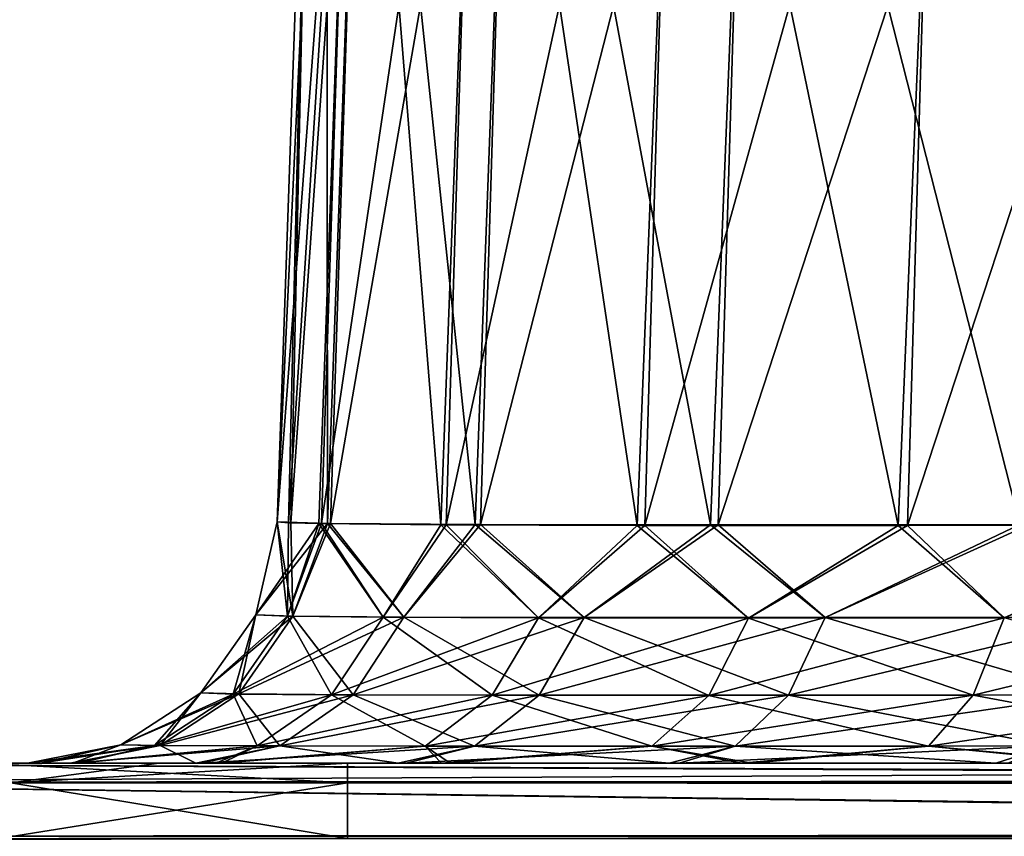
# Model space of a CAD drawing. Header units: millimetres. Extents: x -55 to 55, y -4 to 85.
# Tile 142 of 256: x -51.117 to -50.526, y 18.956 to 19.446. Entities that reach past the tile are written whole.
import ezdxf

# ---------------------------------------------------------------- set-up
doc = ezdxf.new("R2010")
doc.units = ezdxf.units.MM
doc.header["$LTSCALE"] = 116.785152
for name, color, linetype in [('1010', 7, 'CONTINUOUS'), ('1011', 7, 'CONTINUOUS'), ('1014', 7, 'CONTINUOUS'), ('1018', 7, 'CONTINUOUS'), ('1021', 7, 'CONTINUOUS'), ('1022', 7, 'CONTINUOUS'), ('1038', 7, 'CONTINUOUS'), ('1039', 7, 'CONTINUOUS'), ('1040', 7, 'CONTINUOUS'), ('1046', 7, 'CONTINUOUS'), ('1047', 7, 'CONTINUOUS'), ('1048', 7, 'CONTINUOUS'), ('520', 7, 'CONTINUOUS'), ('523', 7, 'CONTINUOUS'), ('527', 7, 'CONTINUOUS'), ('8028', 7, 'CONTINUOUS'), ('8030', 7, 'CONTINUOUS'), ('8079', 7, 'CONTINUOUS'), ('8080', 7, 'CONTINUOUS'), ('8091', 7, 'CONTINUOUS'), ('8093', 7, 'CONTINUOUS'), ('845', 7, 'CONTINUOUS'), ('858', 7, 'CONTINUOUS'), ('863', 7, 'CONTINUOUS'), ('866', 7, 'CONTINUOUS')]:
    doc.layers.add(name, color=color, linetype=linetype)

msp = doc.modelspace()

# ---------------------------------------------------------------- linework, layer by layer
at = {"layer": '1010', "color": 7, "linetype": 'CONTINUOUS'}
for points in [[(-50.92013, 19, -51.76983), (-6.30656, 19, -51.76983), (-6.30656, 18.98825, -51.82803), (-50.92013, 19, -51.76983)], [(-50.92013, 18.98809, -51.82841), (-50.92013, 19, -51.76983), (-6.30656, 18.98825, -51.82803), (-50.92013, 18.98809, -51.82841)], [(-6.30656, 18.95471, -51.87724), (-50.92013, 18.98809, -51.82841), (-6.30656, 18.98825, -51.82803), (-6.30656, 18.95471, -51.87724)], [(-50.92013, 18.95467, -51.87728), (-50.92013, 18.98809, -51.82841), (-6.30656, 18.95471, -51.87724), (-50.92013, 18.95467, -51.87728)]]:
    msp.add_3dface(points, dxfattribs=at)
at = {"layer": '1011', "color": 7, "linetype": 'CONTINUOUS'}
for points in [[(-51.14322, 19, -51.74004), (-51.03322, 19, -51.76228), (-51.12224, 18.98809, -51.80564), (-51.14322, 19, -51.74004)], [(-51.03322, 19, -51.76228), (-50.92013, 19, -51.76983), (-51.12224, 18.98809, -51.80564), (-51.03322, 19, -51.76228)], [(-50.92013, 19, -51.76983), (-50.92013, 18.98809, -51.82841), (-51.12224, 18.98809, -51.80564), (-50.92013, 19, -51.76983)], [(-50.92013, 18.95467, -51.87728), (-51.13323, 18.95413, -51.8538), (-50.92013, 18.98809, -51.82841), (-50.92013, 18.95467, -51.87728)], [(-50.92013, 18.98809, -51.82841), (-51.13323, 18.95413, -51.8538), (-51.12224, 18.98809, -51.80564), (-50.92013, 18.98809, -51.82841)]]:
    msp.add_3dface(points, dxfattribs=at)
at = {"layer": '1014', "color": 7, "linetype": 'CONTINUOUS'}
for points in [[(-49.03872, 19, -5.87417), (-51.43193, 19, -5.95771), (-51.43394, 18.98857, -5.90031), (-49.03872, 19, -5.87417)], [(-49.04063, 18.98968, -5.81951), (-49.03872, 19, -5.87417), (-51.43394, 18.98857, -5.90031), (-49.04063, 18.98968, -5.81951)], [(-49.04073, 18.98857, -5.81677), (-49.04063, 18.98968, -5.81951), (-51.43394, 18.98857, -5.90031), (-49.04073, 18.98857, -5.81677)], [(-51.43564, 18.95602, -5.85166), (-49.04238, 18.95739, -5.76951), (-51.43394, 18.98857, -5.90031), (-51.43564, 18.95602, -5.85166)], [(-49.04238, 18.95739, -5.76951), (-49.04073, 18.98857, -5.81677), (-51.43394, 18.98857, -5.90031), (-49.04238, 18.95739, -5.76951)], [(-51.43568, 18.95471, -5.85037), (-49.04243, 18.95602, -5.76812), (-51.43564, 18.95602, -5.85166), (-51.43568, 18.95471, -5.85037)], [(-49.04243, 18.95602, -5.76812), (-49.04238, 18.95739, -5.76951), (-51.43564, 18.95602, -5.85166), (-49.04243, 18.95602, -5.76812)]]:
    msp.add_3dface(points, dxfattribs=at)
at = {"layer": '1018', "color": 7, "linetype": 'CONTINUOUS'}
for points in [[(-51.43394, 18.98857, 5.90031), (-51.43193, 19, 5.95771), (-49.04073, 18.98857, 5.81677), (-51.43394, 18.98857, 5.90031)], [(-49.04073, 18.98857, 5.81677), (-51.43193, 19, 5.95771), (-49.04063, 18.98968, 5.81951), (-49.04073, 18.98857, 5.81677)], [(-51.43193, 19, 5.95771), (-49.03872, 19, 5.87417), (-49.04063, 18.98968, 5.81951), (-51.43193, 19, 5.95771)], [(-51.43564, 18.95602, 5.85166), (-51.43394, 18.98857, 5.90031), (-49.04243, 18.95602, 5.76812), (-51.43564, 18.95602, 5.85166)], [(-49.04243, 18.95602, 5.76812), (-51.43394, 18.98857, 5.90031), (-49.04238, 18.95739, 5.76951), (-49.04243, 18.95602, 5.76812)], [(-49.04238, 18.95739, 5.76951), (-51.43394, 18.98857, 5.90031), (-49.04073, 18.98857, 5.81677), (-49.04238, 18.95739, 5.76951)]]:
    msp.add_3dface(points, dxfattribs=at)
at = {"layer": '1021', "color": 7, "linetype": 'CONTINUOUS'}
for points in [[(-50.92013, 18.98809, 51.82841), (-51.14004, 19, 51.7409), (-51.12224, 18.98809, 51.80564), (-50.92013, 18.98809, 51.82841)], [(-50.92013, 19, 51.76983), (-51.14004, 19, 51.7409), (-50.92013, 18.98809, 51.82841), (-50.92013, 19, 51.76983)], [(-51.13323, 18.95413, 51.8538), (-50.92013, 18.95467, 51.87728), (-51.12224, 18.98809, 51.80564), (-51.13323, 18.95413, 51.8538)], [(-50.92013, 18.95467, 51.87728), (-50.92013, 18.98809, 51.82841), (-51.12224, 18.98809, 51.80564), (-50.92013, 18.95467, 51.87728)]]:
    msp.add_3dface(points, dxfattribs=at)
at = {"layer": '1022', "color": 7, "linetype": 'CONTINUOUS'}
for points in [[(-6.30656, 18.98825, 51.82803), (-6.30656, 19, 51.76983), (-50.92013, 18.98809, 51.82841), (-6.30656, 18.98825, 51.82803)], [(-6.30656, 19, 51.76983), (-50.92013, 19, 51.76983), (-50.92013, 18.98809, 51.82841), (-6.30656, 19, 51.76983)], [(-6.30656, 18.95471, 51.87724), (-6.30656, 18.98825, 51.82803), (-50.92013, 18.98809, 51.82841), (-6.30656, 18.95471, 51.87724)], [(-50.92013, 18.95467, 51.87728), (-6.30656, 18.95471, 51.87724), (-50.92013, 18.98809, 51.82841), (-50.92013, 18.95467, 51.87728)]]:
    msp.add_3dface(points, dxfattribs=at)
at = {"layer": '1038', "color": 7, "linetype": 'CONTINUOUS'}
for points in [[(-50.96241, 19.14477, -49.96302), (-50.9374, 19.14373, -50.1855), (-50.97529, 19.08899, -49.96302), (-50.96241, 19.14477, -49.96302)], [(-50.97529, 19.08899, -49.96302), (-50.9374, 19.14373, -50.1855), (-50.95622, 19.08815, -50.16061), (-50.97529, 19.08899, -49.96302)], [(-50.95622, 19.08815, -50.16061), (-50.9374, 19.14373, -50.1855), (-50.89889, 19.08753, -50.35071), (-50.95622, 19.08815, -50.16061)], [(-50.9374, 19.14373, -50.1855), (-50.86412, 19.14302, -50.39556), (-50.89889, 19.08753, -50.35071), (-50.9374, 19.14373, -50.1855)], [(-50.89889, 19.08753, -50.35071), (-50.86412, 19.14302, -50.39556), (-50.80546, 19.08715, -50.52594), (-50.89889, 19.08753, -50.35071)], [(-50.86412, 19.14302, -50.39556), (-50.74628, 19.14265, -50.58406), (-50.80546, 19.08715, -50.52594), (-50.86412, 19.14302, -50.39556)], [(-50.80546, 19.08715, -50.52594), (-50.74628, 19.14265, -50.58406), (-50.67952, 19.08702, -50.67952), (-50.80546, 19.08715, -50.52594)], [(-50.74628, 19.14265, -50.58406), (-50.58966, 19.14264, -50.74181), (-50.67952, 19.08702, -50.67952), (-50.74628, 19.14265, -50.58406)], [(-50.67952, 19.08702, -50.67952), (-50.58966, 19.14264, -50.74181), (-50.52595, 19.08715, -50.80546), (-50.67952, 19.08702, -50.67952)], [(-50.58966, 19.14264, -50.74181), (-50.40205, 19.143, -50.86098), (-50.52595, 19.08715, -50.80546), (-50.58966, 19.14264, -50.74181)], [(-50.52595, 19.08715, -50.80546), (-50.40205, 19.143, -50.86098), (-50.35071, 19.08753, -50.89889), (-50.52595, 19.08715, -50.80546)], [(-51.00816, 19.04206, -49.96302), (-50.97529, 19.08899, -49.96302), (-50.95622, 19.08815, -50.16061), (-51.00816, 19.04206, -49.96302)], [(-51.00816, 19.04206, -49.96302), (-50.95622, 19.08815, -50.16061), (-50.98875, 19.04142, -50.16707), (-51.00816, 19.04206, -49.96302)], [(-50.95622, 19.08815, -50.16061), (-50.89889, 19.08753, -50.35071), (-50.98875, 19.04142, -50.16707), (-50.95622, 19.08815, -50.16061)], [(-50.98875, 19.04142, -50.16707), (-50.89889, 19.08753, -50.35071), (-50.92973, 19.04095, -50.36347), (-50.98875, 19.04142, -50.16707)], [(-50.89889, 19.08753, -50.35071), (-50.80546, 19.08715, -50.52594), (-50.92973, 19.04095, -50.36347), (-50.89889, 19.08753, -50.35071)], [(-50.92973, 19.04095, -50.36347), (-50.80546, 19.08715, -50.52594), (-50.83332, 19.04066, -50.54456), (-50.92973, 19.04095, -50.36347)], [(-50.80546, 19.08715, -50.52594), (-50.67952, 19.08702, -50.67952), (-50.83332, 19.04066, -50.54456), (-50.80546, 19.08715, -50.52594)], [(-50.83332, 19.04066, -50.54456), (-50.67952, 19.08702, -50.67952), (-50.70324, 19.04057, -50.70324), (-50.83332, 19.04066, -50.54456)], [(-50.67952, 19.08702, -50.67952), (-50.52595, 19.08715, -50.80546), (-50.70324, 19.04057, -50.70324), (-50.67952, 19.08702, -50.67952)], [(-50.70324, 19.04057, -50.70324), (-50.52595, 19.08715, -50.80546), (-50.54456, 19.04066, -50.83332), (-50.70324, 19.04057, -50.70324)], [(-50.52595, 19.08715, -50.80546), (-50.35071, 19.08753, -50.89889), (-50.54456, 19.04066, -50.83332), (-50.52595, 19.08715, -50.80546)], [(-50.54456, 19.04066, -50.83332), (-50.35071, 19.08753, -50.89889), (-50.36348, 19.04095, -50.92972), (-50.54456, 19.04066, -50.83332)], [(-51.05623, 19.01088, -49.96302), (-51.00816, 19.04206, -49.96302), (-50.98875, 19.04142, -50.16707), (-51.05623, 19.01088, -49.96302)], [(-51.05623, 19.01088, -49.96302), (-50.98875, 19.04142, -50.16707), (-51.03608, 19.01054, -50.17648), (-51.05623, 19.01088, -49.96302)], [(-50.98875, 19.04142, -50.16707), (-50.92973, 19.04095, -50.36347), (-51.03608, 19.01054, -50.17648), (-50.98875, 19.04142, -50.16707)], [(-51.03608, 19.01054, -50.17648), (-50.92973, 19.04095, -50.36347), (-50.97445, 19.01029, -50.38199), (-51.03608, 19.01054, -50.17648)], [(-50.92973, 19.04095, -50.36347), (-50.83332, 19.04066, -50.54456), (-50.97445, 19.01029, -50.38199), (-50.92973, 19.04095, -50.36347)], [(-50.97445, 19.01029, -50.38199), (-50.83332, 19.04066, -50.54456), (-50.87364, 19.01014, -50.57149), (-50.97445, 19.01029, -50.38199)], [(-50.83332, 19.04066, -50.54456), (-50.70324, 19.04057, -50.70324), (-50.87364, 19.01014, -50.57149), (-50.83332, 19.04066, -50.54456)], [(-50.87364, 19.01014, -50.57149), (-50.70324, 19.04057, -50.70324), (-50.73755, 19.01008, -50.73755), (-50.87364, 19.01014, -50.57149)], [(-50.70324, 19.04057, -50.70324), (-50.54456, 19.04066, -50.83332), (-50.73755, 19.01008, -50.73755), (-50.70324, 19.04057, -50.70324)], [(-50.73755, 19.01008, -50.73755), (-50.54456, 19.04066, -50.83332), (-50.57149, 19.01014, -50.87364), (-50.73755, 19.01008, -50.73755)], [(-50.54456, 19.04066, -50.83332), (-50.36348, 19.04095, -50.92972), (-50.57149, 19.01014, -50.87364), (-50.54456, 19.04066, -50.83332)], [(-50.57149, 19.01014, -50.87364), (-50.36348, 19.04095, -50.92972), (-50.38199, 19.01029, -50.97445), (-50.57149, 19.01014, -50.87364)], [(-51.11232, 19, -49.96302), (-51.05623, 19.01088, -49.96302), (-51.03608, 19.01054, -50.17648), (-51.11232, 19, -49.96302)], [(-51.08351, 19, -50.21884), (-51.11232, 19, -49.96302), (-51.03608, 19.01054, -50.17648), (-51.08351, 19, -50.21884)], [(-51.08351, 19, -50.21884), (-51.03608, 19.01054, -50.17648), (-50.97445, 19.01029, -50.38199), (-51.08351, 19, -50.21884)], [(-50.99922, 19, -50.46036), (-51.08351, 19, -50.21884), (-50.97445, 19.01029, -50.38199), (-50.99922, 19, -50.46036)], [(-50.99922, 19, -50.46036), (-50.97445, 19.01029, -50.38199), (-50.87364, 19.01014, -50.57149), (-50.99922, 19, -50.46036)], [(-50.86368, 19, -50.67714), (-50.99922, 19, -50.46036), (-50.87364, 19.01014, -50.57149), (-50.86368, 19, -50.67714)], [(-50.86368, 19, -50.67714), (-50.87364, 19.01014, -50.57149), (-50.73755, 19.01008, -50.73755), (-50.86368, 19, -50.67714)], [(-50.68358, 19, -50.85853), (-50.86368, 19, -50.67714), (-50.73755, 19.01008, -50.73755), (-50.68358, 19, -50.85853)], [(-50.68358, 19, -50.85853), (-50.73755, 19.01008, -50.73755), (-50.57149, 19.01014, -50.87364), (-50.68358, 19, -50.85853)], [(-50.46782, 19, -50.99561), (-50.68358, 19, -50.85853), (-50.57149, 19.01014, -50.87364), (-50.46782, 19, -50.99561)], [(-50.46782, 19, -50.99561), (-50.57149, 19.01014, -50.87364), (-50.38199, 19.01029, -50.97445), (-50.46782, 19, -50.99561)]]:
    msp.add_3dface(points, dxfattribs=at)
at = {"layer": '1039', "color": 7, "linetype": 'CONTINUOUS'}
for points in [[(-50.96241, 19.14477, -7.22478), (-50.96241, 19.14477, -49.96302), (-50.97529, 19.08899, -49.96302), (-50.96241, 19.14477, -7.22478)], [(-50.97529, 19.08899, -7.22478), (-50.96241, 19.14477, -7.22478), (-50.97529, 19.08899, -49.96302), (-50.97529, 19.08899, -7.22478)], [(-51.00816, 19.04206, -7.22478), (-50.97529, 19.08899, -7.22478), (-51.00816, 19.04206, -49.96302), (-51.00816, 19.04206, -7.22478)], [(-51.00816, 19.04206, -49.96302), (-50.97529, 19.08899, -7.22478), (-50.97529, 19.08899, -49.96302), (-51.00816, 19.04206, -49.96302)], [(-51.05623, 19.01088, -7.22478), (-51.00816, 19.04206, -7.22478), (-51.05623, 19.01088, -49.96302), (-51.05623, 19.01088, -7.22478)], [(-51.05623, 19.01088, -49.96302), (-51.00816, 19.04206, -7.22478), (-51.00816, 19.04206, -49.96302), (-51.05623, 19.01088, -49.96302)], [(-51.11232, 19, -49.96302), (-51.11232, 19, -7.22478), (-51.05623, 19.01088, -7.22478), (-51.11232, 19, -49.96302)], [(-51.11232, 19, -49.96302), (-51.05623, 19.01088, -7.22478), (-51.05623, 19.01088, -49.96302), (-51.11232, 19, -49.96302)]]:
    msp.add_3dface(points, dxfattribs=at)
at = {"layer": '1040', "color": 7, "linetype": 'CONTINUOUS'}
for points in [[(-50.95301, 19.08818, -7.01175), (-50.96241, 19.14477, -7.22478), (-50.97529, 19.08899, -7.22478), (-50.95301, 19.08818, -7.01175)], [(-50.95427, 19.1442, -7.09727), (-50.96241, 19.14477, -7.22478), (-50.95301, 19.08818, -7.01175), (-50.95427, 19.1442, -7.09727)], [(-50.93044, 19.14373, -6.97377), (-50.95427, 19.1442, -7.09727), (-50.95301, 19.08818, -7.01175), (-50.93044, 19.14373, -6.97377)], [(-50.88631, 19.08762, -6.80814), (-50.93044, 19.14373, -6.97377), (-50.95301, 19.08818, -7.01175), (-50.88631, 19.08762, -6.80814)], [(-50.84029, 19.14311, -6.74577), (-50.93044, 19.14373, -6.97377), (-50.88631, 19.08762, -6.80814), (-50.84029, 19.14311, -6.74577)], [(-50.77815, 19.08733, -6.62317), (-50.84029, 19.14311, -6.74577), (-50.88631, 19.08762, -6.80814), (-50.77815, 19.08733, -6.62317)], [(-50.69761, 19.1429, -6.54692), (-50.84029, 19.14311, -6.74577), (-50.77815, 19.08733, -6.62317), (-50.69761, 19.1429, -6.54692)], [(-50.63338, 19.08733, -6.46518), (-50.69761, 19.1429, -6.54692), (-50.77815, 19.08733, -6.62317), (-50.63338, 19.08733, -6.46518)], [(-50.51079, 19.14312, -6.38872), (-50.69761, 19.1429, -6.54692), (-50.63338, 19.08733, -6.46518), (-50.51079, 19.14312, -6.38872)], [(-50.45854, 19.08762, -6.34131), (-50.51079, 19.14312, -6.38872), (-50.63338, 19.08733, -6.46518), (-50.45854, 19.08762, -6.34131)], [(-50.98542, 19.04144, -7.00478), (-50.97529, 19.08899, -7.22478), (-51.00816, 19.04206, -7.22478), (-50.98542, 19.04144, -7.00478)], [(-50.95301, 19.08818, -7.01175), (-50.97529, 19.08899, -7.22478), (-50.98542, 19.04144, -7.00478), (-50.95301, 19.08818, -7.01175)], [(-50.91671, 19.04102, -6.79443), (-50.95301, 19.08818, -7.01175), (-50.98542, 19.04144, -7.00478), (-50.91671, 19.04102, -6.79443)], [(-50.88631, 19.08762, -6.80814), (-50.95301, 19.08818, -7.01175), (-50.91671, 19.04102, -6.79443), (-50.88631, 19.08762, -6.80814)], [(-50.80506, 19.0408, -6.60331), (-50.88631, 19.08762, -6.80814), (-50.91671, 19.04102, -6.79443), (-50.80506, 19.0408, -6.60331)], [(-50.77815, 19.08733, -6.62317), (-50.88631, 19.08762, -6.80814), (-50.80506, 19.0408, -6.60331), (-50.77815, 19.08733, -6.62317)], [(-50.65551, 19.0408, -6.44011), (-50.77815, 19.08733, -6.62317), (-50.80506, 19.0408, -6.60331), (-50.65551, 19.0408, -6.44011)], [(-50.63338, 19.08733, -6.46518), (-50.77815, 19.08733, -6.62317), (-50.65551, 19.0408, -6.44011), (-50.63338, 19.08733, -6.46518)], [(-50.47484, 19.04102, -6.31223), (-50.63338, 19.08733, -6.46518), (-50.65551, 19.0408, -6.44011), (-50.47484, 19.04102, -6.31223)], [(-50.45854, 19.08762, -6.34131), (-50.63338, 19.08733, -6.46518), (-50.47484, 19.04102, -6.31223), (-50.45854, 19.08762, -6.34131)], [(-51.0326, 19.01055, -6.99463), (-51.00816, 19.04206, -7.22478), (-51.05623, 19.01088, -7.22478), (-51.0326, 19.01055, -6.99463)], [(-50.98542, 19.04144, -7.00478), (-51.00816, 19.04206, -7.22478), (-51.0326, 19.01055, -6.99463), (-50.98542, 19.04144, -7.00478)], [(-50.96081, 19.01032, -6.77454), (-50.98542, 19.04144, -7.00478), (-51.0326, 19.01055, -6.99463), (-50.96081, 19.01032, -6.77454)], [(-50.91671, 19.04102, -6.79443), (-50.98542, 19.04144, -7.00478), (-50.96081, 19.01032, -6.77454), (-50.91671, 19.04102, -6.79443)], [(-50.84404, 19.01021, -6.57454), (-50.91671, 19.04102, -6.79443), (-50.96081, 19.01032, -6.77454), (-50.84404, 19.01021, -6.57454)], [(-50.80506, 19.0408, -6.60331), (-50.91671, 19.04102, -6.79443), (-50.84404, 19.01021, -6.57454), (-50.80506, 19.0408, -6.60331)], [(-50.68756, 19.01021, -6.40378), (-50.80506, 19.0408, -6.60331), (-50.84404, 19.01021, -6.57454), (-50.68756, 19.01021, -6.40378)], [(-50.65551, 19.0408, -6.44011), (-50.80506, 19.0408, -6.60331), (-50.68756, 19.01021, -6.40378), (-50.65551, 19.0408, -6.44011)], [(-50.49851, 19.01032, -6.27002), (-50.65551, 19.0408, -6.44011), (-50.68756, 19.01021, -6.40378), (-50.49851, 19.01032, -6.27002)], [(-50.47484, 19.04102, -6.31223), (-50.65551, 19.0408, -6.44011), (-50.49851, 19.01032, -6.27002), (-50.47484, 19.04102, -6.31223)], [(-51.11232, 19, -7.22478), (-51.08509, 19, -6.97598), (-51.05623, 19.01088, -7.22478), (-51.11232, 19, -7.22478)], [(-51.08509, 19, -6.97598), (-51.0326, 19.01055, -6.99463), (-51.05623, 19.01088, -7.22478), (-51.08509, 19, -6.97598)], [(-51.08509, 19, -6.97598), (-50.96081, 19.01032, -6.77454), (-51.0326, 19.01055, -6.99463), (-51.08509, 19, -6.97598)], [(-51.08509, 19, -6.97598), (-51.00793, 19, -6.74606), (-50.96081, 19.01032, -6.77454), (-51.08509, 19, -6.97598)], [(-51.00793, 19, -6.74606), (-50.84404, 19.01021, -6.57454), (-50.96081, 19.01032, -6.77454), (-51.00793, 19, -6.74606)], [(-51.00793, 19, -6.74606), (-50.88493, 19, -6.53837), (-50.84404, 19.01021, -6.57454), (-51.00793, 19, -6.74606)], [(-50.88493, 19, -6.53837), (-50.68756, 19.01021, -6.40378), (-50.84404, 19.01021, -6.57454), (-50.88493, 19, -6.53837)], [(-50.88493, 19, -6.53837), (-50.72113, 19, -6.36087), (-50.68756, 19.01021, -6.40378), (-50.88493, 19, -6.53837)], [(-50.72113, 19, -6.36087), (-50.49851, 19.01032, -6.27002), (-50.68756, 19.01021, -6.40378), (-50.72113, 19, -6.36087)], [(-50.72113, 19, -6.36087), (-50.52398, 19, -6.22162), (-50.49851, 19.01032, -6.27002), (-50.72113, 19, -6.36087)]]:
    msp.add_3dface(points, dxfattribs=at)
at = {"layer": '1046', "color": 7, "linetype": 'CONTINUOUS'}
for points in [[(-50.96241, 19.14477, 7.22478), (-50.93212, 19.14375, 6.98035), (-50.97529, 19.08899, 7.22478), (-50.96241, 19.14477, 7.22478)], [(-50.97529, 19.08899, 7.22478), (-50.93212, 19.14375, 6.98035), (-50.95301, 19.08818, 7.01175), (-50.97529, 19.08899, 7.22478)], [(-50.95301, 19.08818, 7.01175), (-50.93212, 19.14375, 6.98035), (-50.88632, 19.08762, 6.80815), (-50.95301, 19.08818, 7.01175)], [(-50.93212, 19.14375, 6.98035), (-50.84364, 19.14312, 6.75197), (-50.88632, 19.08762, 6.80815), (-50.93212, 19.14375, 6.98035)], [(-50.88632, 19.08762, 6.80815), (-50.84364, 19.14312, 6.75197), (-50.77816, 19.08733, 6.62317), (-50.88632, 19.08762, 6.80815)], [(-50.84364, 19.14312, 6.75197), (-50.70232, 19.1429, 6.55207), (-50.77816, 19.08733, 6.62317), (-50.84364, 19.14312, 6.75197)], [(-50.77816, 19.08733, 6.62317), (-50.70232, 19.1429, 6.55207), (-50.63339, 19.08733, 6.46518), (-50.77816, 19.08733, 6.62317)], [(-50.70232, 19.1429, 6.55207), (-50.51667, 19.14311, 6.3926), (-50.63339, 19.08733, 6.46518), (-50.70232, 19.1429, 6.55207)], [(-50.63339, 19.08733, 6.46518), (-50.51667, 19.14311, 6.3926), (-50.45854, 19.08762, 6.34131), (-50.63339, 19.08733, 6.46518)], [(-51.00816, 19.04206, 7.22478), (-50.97529, 19.08899, 7.22478), (-50.95301, 19.08818, 7.01175), (-51.00816, 19.04206, 7.22478)], [(-51.00816, 19.04206, 7.22478), (-50.95301, 19.08818, 7.01175), (-50.98542, 19.04144, 7.00478), (-51.00816, 19.04206, 7.22478)], [(-50.95301, 19.08818, 7.01175), (-50.88632, 19.08762, 6.80815), (-50.98542, 19.04144, 7.00478), (-50.95301, 19.08818, 7.01175)], [(-50.98542, 19.04144, 7.00478), (-50.88632, 19.08762, 6.80815), (-50.91671, 19.04102, 6.79444), (-50.98542, 19.04144, 7.00478)], [(-50.88632, 19.08762, 6.80815), (-50.77816, 19.08733, 6.62317), (-50.91671, 19.04102, 6.79444), (-50.88632, 19.08762, 6.80815)], [(-50.91671, 19.04102, 6.79444), (-50.77816, 19.08733, 6.62317), (-50.80506, 19.0408, 6.60332), (-50.91671, 19.04102, 6.79444)], [(-50.80506, 19.0408, 6.60332), (-50.63339, 19.08733, 6.46518), (-50.65551, 19.0408, 6.44011), (-50.80506, 19.0408, 6.60332)], [(-50.77816, 19.08733, 6.62317), (-50.63339, 19.08733, 6.46518), (-50.80506, 19.0408, 6.60332), (-50.77816, 19.08733, 6.62317)], [(-50.63339, 19.08733, 6.46518), (-50.45854, 19.08762, 6.34131), (-50.65551, 19.0408, 6.44011), (-50.63339, 19.08733, 6.46518)], [(-50.65551, 19.0408, 6.44011), (-50.45854, 19.08762, 6.34131), (-50.47485, 19.04102, 6.31223), (-50.65551, 19.0408, 6.44011)], [(-51.05623, 19.01088, 7.22478), (-51.00816, 19.04206, 7.22478), (-50.98542, 19.04144, 7.00478), (-51.05623, 19.01088, 7.22478)], [(-51.05623, 19.01088, 7.22478), (-50.98542, 19.04144, 7.00478), (-51.0326, 19.01055, 6.99464), (-51.05623, 19.01088, 7.22478)], [(-50.98542, 19.04144, 7.00478), (-50.91671, 19.04102, 6.79444), (-51.0326, 19.01055, 6.99464), (-50.98542, 19.04144, 7.00478)], [(-51.0326, 19.01055, 6.99464), (-50.91671, 19.04102, 6.79444), (-50.96082, 19.01032, 6.77455), (-51.0326, 19.01055, 6.99464)], [(-50.91671, 19.04102, 6.79444), (-50.80506, 19.0408, 6.60332), (-50.96082, 19.01032, 6.77455), (-50.91671, 19.04102, 6.79444)], [(-50.96082, 19.01032, 6.77455), (-50.80506, 19.0408, 6.60332), (-50.84405, 19.01021, 6.57455), (-50.96082, 19.01032, 6.77455)], [(-50.84405, 19.01021, 6.57455), (-50.65551, 19.0408, 6.44011), (-50.68757, 19.01021, 6.40378), (-50.84405, 19.01021, 6.57455)], [(-50.80506, 19.0408, 6.60332), (-50.65551, 19.0408, 6.44011), (-50.84405, 19.01021, 6.57455), (-50.80506, 19.0408, 6.60332)], [(-50.68757, 19.01021, 6.40378), (-50.47485, 19.04102, 6.31223), (-50.49851, 19.01032, 6.27003), (-50.68757, 19.01021, 6.40378)], [(-50.65551, 19.0408, 6.44011), (-50.47485, 19.04102, 6.31223), (-50.68757, 19.01021, 6.40378), (-50.65551, 19.0408, 6.44011)], [(-51.11232, 19, 7.22478), (-51.05623, 19.01088, 7.22478), (-51.0326, 19.01055, 6.99464), (-51.11232, 19, 7.22478)], [(-51.08664, 19, 6.98311), (-51.11232, 19, 7.22478), (-51.0326, 19.01055, 6.99464), (-51.08664, 19, 6.98311)], [(-51.01126, 19, 6.75338), (-51.08664, 19, 6.98311), (-51.0326, 19.01055, 6.99464), (-51.01126, 19, 6.75338)], [(-51.01126, 19, 6.75338), (-51.0326, 19.01055, 6.99464), (-50.96082, 19.01032, 6.77455), (-51.01126, 19, 6.75338)], [(-50.88972, 19, 6.54485), (-51.01126, 19, 6.75338), (-50.96082, 19.01032, 6.77455), (-50.88972, 19, 6.54485)], [(-50.88972, 19, 6.54485), (-50.96082, 19.01032, 6.77455), (-50.84405, 19.01021, 6.57455), (-50.88972, 19, 6.54485)], [(-50.72717, 19, 6.3662), (-50.88972, 19, 6.54485), (-50.84405, 19.01021, 6.57455), (-50.72717, 19, 6.3662)], [(-50.72717, 19, 6.3662), (-50.84405, 19.01021, 6.57455), (-50.68757, 19.01021, 6.40378), (-50.72717, 19, 6.3662)], [(-50.53099, 19, 6.22557), (-50.72717, 19, 6.3662), (-50.68757, 19.01021, 6.40378), (-50.53099, 19, 6.22557)], [(-50.53099, 19, 6.22557), (-50.68757, 19.01021, 6.40378), (-50.49851, 19.01032, 6.27003), (-50.53099, 19, 6.22557)], [(-50.30867, 19, 6.12867), (-50.53099, 19, 6.22557), (-50.49851, 19.01032, 6.27003), (-50.30867, 19, 6.12867)]]:
    msp.add_3dface(points, dxfattribs=at)
at = {"layer": '1047', "color": 7, "linetype": 'CONTINUOUS'}
for points in [[(-50.96241, 19.14477, 49.96302), (-50.96241, 19.14477, 7.22478), (-50.97529, 19.08899, 7.22478), (-50.96241, 19.14477, 49.96302)], [(-50.97529, 19.08899, 49.96302), (-50.96241, 19.14477, 49.96302), (-50.97529, 19.08899, 7.22478), (-50.97529, 19.08899, 49.96302)], [(-51.00816, 19.04206, 49.96302), (-50.97529, 19.08899, 49.96302), (-51.00816, 19.04206, 7.22478), (-51.00816, 19.04206, 49.96302)], [(-51.00816, 19.04206, 7.22478), (-50.97529, 19.08899, 49.96302), (-50.97529, 19.08899, 7.22478), (-51.00816, 19.04206, 7.22478)], [(-51.05623, 19.01088, 49.96302), (-51.00816, 19.04206, 49.96302), (-51.05623, 19.01088, 7.22478), (-51.05623, 19.01088, 49.96302)], [(-51.05623, 19.01088, 7.22478), (-51.00816, 19.04206, 49.96302), (-51.00816, 19.04206, 7.22478), (-51.05623, 19.01088, 7.22478)], [(-51.11232, 19, 7.22478), (-51.11232, 19, 49.96302), (-51.05623, 19.01088, 49.96302), (-51.11232, 19, 7.22478)], [(-51.11232, 19, 7.22478), (-51.05623, 19.01088, 49.96302), (-51.05623, 19.01088, 7.22478), (-51.11232, 19, 7.22478)]]:
    msp.add_3dface(points, dxfattribs=at)
at = {"layer": '1048', "color": 7, "linetype": 'CONTINUOUS'}
for points in [[(-50.95622, 19.08815, 50.16061), (-50.96241, 19.14477, 49.96302), (-50.97529, 19.08899, 49.96302), (-50.95622, 19.08815, 50.16061)], [(-50.95568, 19.14419, 50.07903), (-50.96241, 19.14477, 49.96302), (-50.95622, 19.08815, 50.16061), (-50.95568, 19.14419, 50.07903)], [(-50.93589, 19.14371, 50.19203), (-50.95568, 19.14419, 50.07903), (-50.95622, 19.08815, 50.16061), (-50.93589, 19.14371, 50.19203)], [(-50.89889, 19.08753, 50.35071), (-50.93589, 19.14371, 50.19203), (-50.95622, 19.08815, 50.16061), (-50.89889, 19.08753, 50.35071)], [(-50.86098, 19.143, 50.40205), (-50.93589, 19.14371, 50.19203), (-50.89889, 19.08753, 50.35071), (-50.86098, 19.143, 50.40205)], [(-50.80546, 19.08715, 50.52595), (-50.86098, 19.143, 50.40205), (-50.89889, 19.08753, 50.35071), (-50.80546, 19.08715, 50.52595)], [(-50.74181, 19.14264, 50.58966), (-50.86098, 19.143, 50.40205), (-50.80546, 19.08715, 50.52595), (-50.74181, 19.14264, 50.58966)], [(-50.67952, 19.08702, 50.67952), (-50.74181, 19.14264, 50.58966), (-50.80546, 19.08715, 50.52595), (-50.67952, 19.08702, 50.67952)], [(-50.58406, 19.14265, 50.74628), (-50.74181, 19.14264, 50.58966), (-50.67952, 19.08702, 50.67952), (-50.58406, 19.14265, 50.74628)], [(-50.52594, 19.08715, 50.80546), (-50.58406, 19.14265, 50.74628), (-50.67952, 19.08702, 50.67952), (-50.52594, 19.08715, 50.80546)], [(-50.39556, 19.14302, 50.86412), (-50.58406, 19.14265, 50.74628), (-50.52594, 19.08715, 50.80546), (-50.39556, 19.14302, 50.86412)], [(-50.98875, 19.04142, 50.16708), (-50.97529, 19.08899, 49.96302), (-51.00816, 19.04206, 49.96302), (-50.98875, 19.04142, 50.16708)], [(-50.95622, 19.08815, 50.16061), (-50.97529, 19.08899, 49.96302), (-50.98875, 19.04142, 50.16708), (-50.95622, 19.08815, 50.16061)], [(-50.92972, 19.04095, 50.36348), (-50.95622, 19.08815, 50.16061), (-50.98875, 19.04142, 50.16708), (-50.92972, 19.04095, 50.36348)], [(-50.89889, 19.08753, 50.35071), (-50.95622, 19.08815, 50.16061), (-50.92972, 19.04095, 50.36348), (-50.89889, 19.08753, 50.35071)], [(-50.83332, 19.04066, 50.54456), (-50.89889, 19.08753, 50.35071), (-50.92972, 19.04095, 50.36348), (-50.83332, 19.04066, 50.54456)], [(-50.80546, 19.08715, 50.52595), (-50.89889, 19.08753, 50.35071), (-50.83332, 19.04066, 50.54456), (-50.80546, 19.08715, 50.52595)], [(-50.70324, 19.04057, 50.70324), (-50.80546, 19.08715, 50.52595), (-50.83332, 19.04066, 50.54456), (-50.70324, 19.04057, 50.70324)], [(-50.67952, 19.08702, 50.67952), (-50.80546, 19.08715, 50.52595), (-50.70324, 19.04057, 50.70324), (-50.67952, 19.08702, 50.67952)], [(-50.54456, 19.04066, 50.83332), (-50.67952, 19.08702, 50.67952), (-50.70324, 19.04057, 50.70324), (-50.54456, 19.04066, 50.83332)], [(-50.52594, 19.08715, 50.80546), (-50.67952, 19.08702, 50.67952), (-50.54456, 19.04066, 50.83332), (-50.52594, 19.08715, 50.80546)], [(-50.36347, 19.04095, 50.92973), (-50.52594, 19.08715, 50.80546), (-50.54456, 19.04066, 50.83332), (-50.36347, 19.04095, 50.92973)], [(-51.03608, 19.01054, 50.17648), (-51.00816, 19.04206, 49.96302), (-51.05623, 19.01088, 49.96302), (-51.03608, 19.01054, 50.17648)], [(-50.98875, 19.04142, 50.16708), (-51.00816, 19.04206, 49.96302), (-51.03608, 19.01054, 50.17648), (-50.98875, 19.04142, 50.16708)], [(-50.97445, 19.01029, 50.38199), (-50.98875, 19.04142, 50.16708), (-51.03608, 19.01054, 50.17648), (-50.97445, 19.01029, 50.38199)], [(-50.92972, 19.04095, 50.36348), (-50.98875, 19.04142, 50.16708), (-50.97445, 19.01029, 50.38199), (-50.92972, 19.04095, 50.36348)], [(-50.87364, 19.01014, 50.57149), (-50.92972, 19.04095, 50.36348), (-50.97445, 19.01029, 50.38199), (-50.87364, 19.01014, 50.57149)], [(-50.83332, 19.04066, 50.54456), (-50.92972, 19.04095, 50.36348), (-50.87364, 19.01014, 50.57149), (-50.83332, 19.04066, 50.54456)], [(-50.73755, 19.01008, 50.73755), (-50.83332, 19.04066, 50.54456), (-50.87364, 19.01014, 50.57149), (-50.73755, 19.01008, 50.73755)], [(-50.70324, 19.04057, 50.70324), (-50.83332, 19.04066, 50.54456), (-50.73755, 19.01008, 50.73755), (-50.70324, 19.04057, 50.70324)], [(-50.57149, 19.01014, 50.87364), (-50.70324, 19.04057, 50.70324), (-50.73755, 19.01008, 50.73755), (-50.57149, 19.01014, 50.87364)], [(-50.54456, 19.04066, 50.83332), (-50.70324, 19.04057, 50.70324), (-50.57149, 19.01014, 50.87364), (-50.54456, 19.04066, 50.83332)], [(-50.38199, 19.01029, 50.97445), (-50.54456, 19.04066, 50.83332), (-50.57149, 19.01014, 50.87364), (-50.38199, 19.01029, 50.97445)], [(-50.36347, 19.04095, 50.92973), (-50.54456, 19.04066, 50.83332), (-50.38199, 19.01029, 50.97445), (-50.36347, 19.04095, 50.92973)], [(-51.11232, 19, 49.96302), (-51.10456, 19, 50.0964), (-51.05623, 19.01088, 49.96302), (-51.11232, 19, 49.96302)], [(-51.10456, 19, 50.0964), (-51.03608, 19.01054, 50.17648), (-51.05623, 19.01088, 49.96302), (-51.10456, 19, 50.0964)], [(-51.10456, 19, 50.0964), (-51.08177, 19, 50.22634), (-51.03608, 19.01054, 50.17648), (-51.10456, 19, 50.0964)], [(-51.08177, 19, 50.22634), (-50.97445, 19.01029, 50.38199), (-51.03608, 19.01054, 50.17648), (-51.08177, 19, 50.22634)], [(-51.08177, 19, 50.22634), (-50.99561, 19, 50.46782), (-50.97445, 19.01029, 50.38199), (-51.08177, 19, 50.22634)], [(-50.99561, 19, 50.46782), (-50.87364, 19.01014, 50.57149), (-50.97445, 19.01029, 50.38199), (-50.99561, 19, 50.46782)], [(-50.99561, 19, 50.46782), (-50.85853, 19, 50.68358), (-50.87364, 19.01014, 50.57149), (-50.99561, 19, 50.46782)], [(-50.85853, 19, 50.68358), (-50.73755, 19.01008, 50.73755), (-50.87364, 19.01014, 50.57149), (-50.85853, 19, 50.68358)], [(-50.85853, 19, 50.68358), (-50.67714, 19, 50.86368), (-50.73755, 19.01008, 50.73755), (-50.85853, 19, 50.68358)], [(-50.67714, 19, 50.86368), (-50.57149, 19.01014, 50.87364), (-50.73755, 19.01008, 50.73755), (-50.67714, 19, 50.86368)], [(-50.67714, 19, 50.86368), (-50.46036, 19, 50.99922), (-50.57149, 19.01014, 50.87364), (-50.67714, 19, 50.86368)], [(-50.46036, 19, 50.99922), (-50.38199, 19.01029, 50.97445), (-50.57149, 19.01014, 50.87364), (-50.46036, 19, 50.99922)]]:
    msp.add_3dface(points, dxfattribs=at)
at = {"layer": '520', "color": 7, "linetype": 'CONTINUOUS'}
for points in [[(-51.11232, 19, 49.96302), (-51.11232, 19, 7.22478), (-51.43193, 19, 5.95771), (-51.11232, 19, 49.96302)], [(-51.14004, 19, 51.7409), (-51.11232, 19, 49.96302), (-51.43193, 19, 5.95771), (-51.14004, 19, 51.7409)], [(-51.11232, 19, 7.22478), (-51.08664, 19, 6.98311), (-51.43193, 19, 5.95771), (-51.11232, 19, 7.22478)], [(-50.30867, 19, 6.12867), (-50.06319, 19, 6.07986), (-51.43193, 19, 5.95771), (-50.30867, 19, 6.12867)], [(-51.43193, 19, 5.95771), (-50.06319, 19, 6.07986), (-49.03872, 19, 5.87417), (-51.43193, 19, 5.95771)], [(-50.53099, 19, 6.22557), (-50.30867, 19, 6.12867), (-51.43193, 19, 5.95771), (-50.53099, 19, 6.22557)], [(-50.72717, 19, 6.3662), (-50.53099, 19, 6.22557), (-51.43193, 19, 5.95771), (-50.72717, 19, 6.3662)], [(-50.88972, 19, 6.54485), (-50.72717, 19, 6.3662), (-51.43193, 19, 5.95771), (-50.88972, 19, 6.54485)], [(-51.01126, 19, 6.75338), (-50.88972, 19, 6.54485), (-51.43193, 19, 5.95771), (-51.01126, 19, 6.75338)], [(-51.08664, 19, 6.98311), (-51.01126, 19, 6.75338), (-51.43193, 19, 5.95771), (-51.08664, 19, 6.98311)], [(-51.08509, 19, -6.97598), (-51.11232, 19, -7.22478), (-51.43193, 19, -5.95771), (-51.08509, 19, -6.97598)], [(-51.43193, 19, -5.95771), (-51.11232, 19, -7.22478), (-51.34718, 19, -51.65477), (-51.43193, 19, -5.95771)], [(-51.00793, 19, -6.74606), (-51.08509, 19, -6.97598), (-51.43193, 19, -5.95771), (-51.00793, 19, -6.74606)], [(-50.88493, 19, -6.53837), (-51.00793, 19, -6.74606), (-51.43193, 19, -5.95771), (-50.88493, 19, -6.53837)], [(-50.72113, 19, -6.36087), (-50.88493, 19, -6.53837), (-51.43193, 19, -5.95771), (-50.72113, 19, -6.36087)], [(-50.52398, 19, -6.22162), (-50.72113, 19, -6.36087), (-51.43193, 19, -5.95771), (-50.52398, 19, -6.22162)], [(-50.3017, 19, -6.1265), (-50.52398, 19, -6.22162), (-51.43193, 19, -5.95771), (-50.3017, 19, -6.1265)], [(-49.03872, 19, -5.87417), (-50.3017, 19, -6.1265), (-51.43193, 19, -5.95771), (-49.03872, 19, -5.87417)], [(-51.34718, 19, -51.65477), (-51.11232, 19, -7.22478), (-51.14322, 19, -51.74004), (-51.34718, 19, -51.65477)], [(-51.11232, 19, -49.96302), (-51.08351, 19, -50.21884), (-51.14322, 19, -51.74004), (-51.11232, 19, -49.96302)], [(-51.14322, 19, -51.74004), (-51.08351, 19, -50.21884), (-51.03322, 19, -51.76228), (-51.14322, 19, -51.74004)], [(-51.11232, 19, -7.22478), (-51.11232, 19, -49.96302), (-51.14322, 19, -51.74004), (-51.11232, 19, -7.22478)], [(-51.10456, 19, 50.0964), (-51.11232, 19, 49.96302), (-51.14004, 19, 51.7409), (-51.10456, 19, 50.0964)], [(-50.92013, 19, 51.76983), (-51.10456, 19, 50.0964), (-51.14004, 19, 51.7409), (-50.92013, 19, 51.76983)], [(-51.08177, 19, 50.22634), (-51.10456, 19, 50.0964), (-50.92013, 19, 51.76983), (-51.08177, 19, 50.22634)], [(-51.08351, 19, -50.21884), (-50.99922, 19, -50.46036), (-51.03322, 19, -51.76228), (-51.08351, 19, -50.21884)], [(-50.99561, 19, 50.46782), (-51.08177, 19, 50.22634), (-50.92013, 19, 51.76983), (-50.99561, 19, 50.46782)], [(-51.03322, 19, -51.76228), (-50.99922, 19, -50.46036), (-50.92013, 19, -51.76983), (-51.03322, 19, -51.76228)], [(-50.99922, 19, -50.46036), (-50.86368, 19, -50.67714), (-50.92013, 19, -51.76983), (-50.99922, 19, -50.46036)], [(-50.85853, 19, 50.68358), (-50.99561, 19, 50.46782), (-50.92013, 19, 51.76983), (-50.85853, 19, 50.68358)], [(-50.67714, 19, 50.86368), (-50.85853, 19, 50.68358), (-50.92013, 19, 51.76983), (-50.67714, 19, 50.86368)], [(-50.46036, 19, 50.99922), (-50.67714, 19, 50.86368), (-50.92013, 19, 51.76983), (-50.46036, 19, 50.99922)], [(-50.21884, 19, 51.08351), (-50.46036, 19, 50.99922), (-50.92013, 19, 51.76983), (-50.21884, 19, 51.08351)], [(-49.96302, 19, 51.11232), (-50.21884, 19, 51.08351), (-50.92013, 19, 51.76983), (-49.96302, 19, 51.11232)], [(-6.30656, 19, 51.76983), (-49.96302, 19, 51.11232), (-50.92013, 19, 51.76983), (-6.30656, 19, 51.76983)], [(-50.46782, 19, -50.99561), (-50.22634, 19, -51.08177), (-50.92013, 19, -51.76983), (-50.46782, 19, -50.99561)], [(-50.68358, 19, -50.85853), (-50.46782, 19, -50.99561), (-50.92013, 19, -51.76983), (-50.68358, 19, -50.85853)], [(-50.86368, 19, -50.67714), (-50.68358, 19, -50.85853), (-50.92013, 19, -51.76983), (-50.86368, 19, -50.67714)], [(-50.22634, 19, -51.08177), (-50.0964, 19, -51.10456), (-50.92013, 19, -51.76983), (-50.22634, 19, -51.08177)], [(-49.96302, 19, -51.11232), (-7.22478, 19, -51.11232), (-50.92013, 19, -51.76983), (-49.96302, 19, -51.11232)], [(-50.92013, 19, -51.76983), (-7.22478, 19, -51.11232), (-6.30656, 19, -51.76983), (-50.92013, 19, -51.76983)], [(-50.0964, 19, -51.10456), (-49.96302, 19, -51.11232), (-50.92013, 19, -51.76983), (-50.0964, 19, -51.10456)]]:
    msp.add_3dface(points, dxfattribs=at)
at = {"layer": '523', "color": 7, "linetype": 'CONTINUOUS'}
for points in [[(-50.96241, 19.14477, -49.96302), (-50.96241, 19.14477, -7.22478), (-50.94067, 19.76745, -49.94127), (-50.96241, 19.14477, -49.96302)], [(-50.94067, 19.76745, -49.94127), (-50.96241, 19.14477, -7.22478), (-50.94067, 19.76745, -7.24471), (-50.94067, 19.76745, -49.94127)]]:
    msp.add_3dface(points, dxfattribs=at)
at = {"layer": '527', "color": 7, "linetype": 'CONTINUOUS'}
for points in [[(-50.96241, 19.14477, 7.22478), (-50.96241, 19.14477, 49.96302), (-50.94067, 19.76745, 7.24471), (-50.96241, 19.14477, 7.22478)], [(-50.94067, 19.76745, 7.24471), (-50.96241, 19.14477, 49.96302), (-50.94067, 19.76745, 49.94127), (-50.94067, 19.76745, 7.24471)]]:
    msp.add_3dface(points, dxfattribs=at)
at = {"layer": '8028', "color": 7, "linetype": 'CONTINUOUS'}
for points in [[(0.17249, 11.64096, 54.65), (0.50987, 11.56924, 54.65), (-54.5, 84.85, 54.65), (0.17249, 11.64096, 54.65)], [(-1.33487, 10.96986, 54.65), (-1.10407, 11.22618, 54.65), (-54.5, 84.85, 54.65), (-1.33487, 10.96986, 54.65)], [(0.50987, 11.56924, 54.65), (0.825, 11.42894, 54.65), (-54.5, 84.85, 54.65), (0.50987, 11.56924, 54.65)], [(-1.33487, 9.03014, 54.65), (-1.50736, 9.3289, 54.65), (-54.5, 84.85, 54.65), (-1.33487, 9.03014, 54.65)], [(0.825, 11.42894, 54.65), (1.10407, 11.22618, 54.65), (-54.5, 84.85, 54.65), (0.825, 11.42894, 54.65)], [(1.33487, 10.96986, 54.65), (54.5, 0.15, 54.65), (-54.5, 84.85, 54.65), (1.33487, 10.96986, 54.65)], [(1.10407, 11.22618, 54.65), (1.33487, 10.96986, 54.65), (-54.5, 84.85, 54.65), (1.10407, 11.22618, 54.65)], [(-54.5, 0.15, 54.65), (-1.33487, 9.03014, 54.65), (-54.5, 84.85, 54.65), (-54.5, 0.15, 54.65)], [(-1.10407, 11.22618, 54.65), (-0.825, 11.42894, 54.65), (-54.5, 84.85, 54.65), (-1.10407, 11.22618, 54.65)], [(-1.50736, 9.3289, 54.65), (-1.61394, 9.65694, 54.65), (-54.5, 84.85, 54.65), (-1.50736, 9.3289, 54.65)], [(-0.17249, 11.64096, 54.65), (0.17249, 11.64096, 54.65), (-54.5, 84.85, 54.65), (-0.17249, 11.64096, 54.65)], [(-1.61394, 9.65694, 54.65), (-1.65, 10, 54.65), (-54.5, 84.85, 54.65), (-1.61394, 9.65694, 54.65)], [(-1.50736, 10.6711, 54.65), (-1.33487, 10.96986, 54.65), (-54.5, 84.85, 54.65), (-1.50736, 10.6711, 54.65)], [(-0.50987, 11.56924, 54.65), (-0.17249, 11.64096, 54.65), (-54.5, 84.85, 54.65), (-0.50987, 11.56924, 54.65)], [(-1.65, 10, 54.65), (-1.61394, 10.34306, 54.65), (-54.5, 84.85, 54.65), (-1.65, 10, 54.65)], [(-0.825, 11.42894, 54.65), (-0.50987, 11.56924, 54.65), (-54.5, 84.85, 54.65), (-0.825, 11.42894, 54.65)], [(-1.61394, 10.34306, 54.65), (-1.50736, 10.6711, 54.65), (-54.5, 84.85, 54.65), (-1.61394, 10.34306, 54.65)], [(54.5, 0.15, 54.65), (54.5, 84.85, 54.65), (-54.5, 84.85, 54.65), (54.5, 0.15, 54.65)]]:
    msp.add_3dface(points, dxfattribs=at)
at = {"layer": '8030', "color": 7, "linetype": 'CONTINUOUS'}
for points in [[(-54.5, 84.85, -54.65), (54.5, 84.85, -54.65), (-54.5, 0.15, -54.65), (-54.5, 84.85, -54.65)], [(54.5, 84.85, -54.65), (-1.33487, 10.96986, -54.65), (-54.5, 0.15, -54.65), (54.5, 84.85, -54.65)]]:
    msp.add_3dface(points, dxfattribs=at)
at = {"layer": '8079', "color": 7, "linetype": 'CONTINUOUS'}
for points in [[(-49.1562, 21.75654, 4.74362), (-52.47755, 3.24346, 4.25884), (-49.64099, 3.24346, 4.25884), (-49.1562, 21.75654, 4.74362)], [(-52.1544, 21.75654, 4.74362), (-52.47755, 3.24346, 4.25884), (-49.1562, 21.75654, 4.74362), (-52.1544, 21.75654, 4.74362)]]:
    msp.add_3dface(points, dxfattribs=at)
at = {"layer": '8080', "color": 7, "linetype": 'CONTINUOUS'}
for points in [[(-52.1544, 21.75654, -4.74362), (-49.64099, 3.24346, -4.25884), (-52.47755, 3.24346, -4.25884), (-52.1544, 21.75654, -4.74362)], [(-49.1562, 21.75654, -4.74362), (-49.64099, 3.24346, -4.25884), (-52.1544, 21.75654, -4.74362), (-49.1562, 21.75654, -4.74362)]]:
    msp.add_3dface(points, dxfattribs=at)
at = {"layer": '8091', "color": 7, "linetype": 'CONTINUOUS'}
for points in [[(-5.24351, 21.75436, 52.65429), (-4.75867, 3.23909, 52.97747), (-52.53152, 0.14738, 53.03144), (-5.24351, 21.75436, 52.65429)], [(-52.15436, 21.75436, 52.65429), (-5.24351, 21.75436, 52.65429), (-52.53152, 0.14738, 53.03144), (-52.15436, 21.75436, 52.65429)]]:
    msp.add_3dface(points, dxfattribs=at)
at = {"layer": '8093', "color": 7, "linetype": 'CONTINUOUS'}
for points in [[(-52.15436, 21.75436, -52.65429), (-52.53152, 0.14738, -53.03144), (-4.38202, 2.80498, -52.98505), (-52.15436, 21.75436, -52.65429)], [(-4.4308, 2.8248, -52.9847), (-52.15436, 21.75436, -52.65429), (-4.38202, 2.80498, -52.98505), (-4.4308, 2.8248, -52.9847)], [(-4.47672, 2.84749, -52.98431), (-52.15436, 21.75436, -52.65429), (-4.4308, 2.8248, -52.9847), (-4.47672, 2.84749, -52.98431)], [(-4.51973, 2.87284, -52.98387), (-52.15436, 21.75436, -52.65429), (-4.47672, 2.84749, -52.98431), (-4.51973, 2.87284, -52.98387)], [(-4.55955, 2.90049, -52.98338), (-52.15436, 21.75436, -52.65429), (-4.51973, 2.87284, -52.98387), (-4.55955, 2.90049, -52.98338)], [(-4.70292, 3.05641, -52.98066), (-52.15436, 21.75436, -52.65429), (-4.67013, 3.00842, -52.9815), (-4.70292, 3.05641, -52.98066)], [(-4.62851, 2.96076, -52.98233), (-52.15436, 21.75436, -52.65429), (-4.59589, 2.92994, -52.98287), (-4.62851, 2.96076, -52.98233)], [(-4.67013, 3.00842, -52.9815), (-52.15436, 21.75436, -52.65429), (-4.62851, 2.96076, -52.98233), (-4.67013, 3.00842, -52.9815)], [(-4.75867, 3.23909, -52.97747), (-52.15436, 21.75436, -52.65429), (-4.75457, 3.19484, -52.97825), (-4.75867, 3.23909, -52.97747)], [(-5.24351, 21.75436, -52.65429), (-52.15436, 21.75436, -52.65429), (-4.75867, 3.23909, -52.97747), (-5.24351, 21.75436, -52.65429)], [(-4.75457, 3.19484, -52.97825), (-52.15436, 21.75436, -52.65429), (-4.74433, 3.1498, -52.97903), (-4.75457, 3.19484, -52.97825)], [(-4.74433, 3.1498, -52.97903), (-52.15436, 21.75436, -52.65429), (-4.72738, 3.10367, -52.97984), (-4.74433, 3.1498, -52.97903)], [(-4.59589, 2.92994, -52.98287), (-52.15436, 21.75436, -52.65429), (-4.55955, 2.90049, -52.98338), (-4.59589, 2.92994, -52.98287)], [(-4.72738, 3.10367, -52.97984), (-52.15436, 21.75436, -52.65429), (-4.70292, 3.05641, -52.98066), (-4.72738, 3.10367, -52.97984)]]:
    msp.add_3dface(points, dxfattribs=at)
at = {"layer": '845', "color": 7, "linetype": 'CONTINUOUS'}
for points in [[(-50.96241, 19.14477, -49.96302), (-50.94067, 19.76745, -49.94127), (-50.9148, 19.77093, -50.16662), (-50.96241, 19.14477, -49.96302)], [(-50.9374, 19.14373, -50.1855), (-50.96241, 19.14477, -49.96302), (-50.9148, 19.77093, -50.16662), (-50.9374, 19.14373, -50.1855)], [(-50.86412, 19.14302, -50.39556), (-50.9374, 19.14373, -50.1855), (-50.9148, 19.77093, -50.16662), (-50.86412, 19.14302, -50.39556)], [(-50.84034, 19.7733, -50.37722), (-50.86412, 19.14302, -50.39556), (-50.9148, 19.77093, -50.16662), (-50.84034, 19.7733, -50.37722)], [(-50.74628, 19.14265, -50.58406), (-50.86412, 19.14302, -50.39556), (-50.84034, 19.7733, -50.37722), (-50.74628, 19.14265, -50.58406)], [(-50.72117, 19.77451, -50.56581), (-50.74628, 19.14265, -50.58406), (-50.84034, 19.7733, -50.37722), (-50.72117, 19.77451, -50.56581)], [(-50.58966, 19.14264, -50.74181), (-50.74628, 19.14265, -50.58406), (-50.72117, 19.77451, -50.56581), (-50.58966, 19.14264, -50.74181)], [(-50.56317, 19.7745, -50.72329), (-50.58966, 19.14264, -50.74181), (-50.72117, 19.77451, -50.56581), (-50.56317, 19.7745, -50.72329)], [(-50.40205, 19.143, -50.86098), (-50.58966, 19.14264, -50.74181), (-50.56317, 19.7745, -50.72329), (-50.40205, 19.143, -50.86098)], [(-50.37418, 19.77328, -50.84181), (-50.40205, 19.143, -50.86098), (-50.56317, 19.7745, -50.72329), (-50.37418, 19.77328, -50.84181)]]:
    msp.add_3dface(points, dxfattribs=at)
at = {"layer": '858', "color": 7, "linetype": 'CONTINUOUS'}
for points in [[(-50.95568, 19.14419, 50.07903), (-50.93589, 19.14371, 50.19203), (-50.9155, 19.77089, 50.16361), (-50.95568, 19.14419, 50.07903)], [(-50.94067, 19.76745, 49.94127), (-50.95568, 19.14419, 50.07903), (-50.9155, 19.77089, 50.16361), (-50.94067, 19.76745, 49.94127)], [(-50.93589, 19.14371, 50.19203), (-50.86098, 19.143, 50.40205), (-50.84181, 19.77328, 50.37418), (-50.93589, 19.14371, 50.19203)], [(-50.9155, 19.77089, 50.16361), (-50.93589, 19.14371, 50.19203), (-50.84181, 19.77328, 50.37418), (-50.9155, 19.77089, 50.16361)], [(-50.86098, 19.143, 50.40205), (-50.74181, 19.14264, 50.58966), (-50.72329, 19.7745, 50.56317), (-50.86098, 19.143, 50.40205)], [(-50.84181, 19.77328, 50.37418), (-50.86098, 19.143, 50.40205), (-50.72329, 19.7745, 50.56317), (-50.84181, 19.77328, 50.37418)], [(-50.74181, 19.14264, 50.58966), (-50.58406, 19.14265, 50.74628), (-50.56581, 19.77451, 50.72117), (-50.74181, 19.14264, 50.58966)], [(-50.72329, 19.7745, 50.56317), (-50.74181, 19.14264, 50.58966), (-50.56581, 19.77451, 50.72117), (-50.72329, 19.7745, 50.56317)], [(-50.56581, 19.77451, 50.72117), (-50.58406, 19.14265, 50.74628), (-50.37722, 19.7733, 50.84034), (-50.56581, 19.77451, 50.72117)], [(-50.58406, 19.14265, 50.74628), (-50.39556, 19.14302, 50.86412), (-50.37722, 19.7733, 50.84034), (-50.58406, 19.14265, 50.74628)], [(-50.94067, 19.76745, 49.94127), (-50.96241, 19.14477, 49.96302), (-50.95568, 19.14419, 50.07903), (-50.94067, 19.76745, 49.94127)]]:
    msp.add_3dface(points, dxfattribs=at)
at = {"layer": '863', "color": 7, "linetype": 'CONTINUOUS'}
for points in [[(-50.95427, 19.1442, -7.09727), (-50.93044, 19.14373, -6.97377), (-50.91018, 19.77083, -7.00024), (-50.95427, 19.1442, -7.09727)], [(-50.94067, 19.76745, -7.24471), (-50.95427, 19.1442, -7.09727), (-50.91018, 19.77083, -7.00024), (-50.94067, 19.76745, -7.24471)], [(-50.91018, 19.77083, -7.00024), (-50.93044, 19.14373, -6.97377), (-50.82109, 19.77293, -6.77109), (-50.91018, 19.77083, -7.00024)], [(-50.93044, 19.14373, -6.97377), (-50.84029, 19.14311, -6.74577), (-50.82109, 19.77293, -6.77109), (-50.93044, 19.14373, -6.97377)], [(-50.82109, 19.77293, -6.77109), (-50.84029, 19.14311, -6.74577), (-50.67879, 19.77366, -6.5706), (-50.82109, 19.77293, -6.77109)], [(-50.84029, 19.14311, -6.74577), (-50.69761, 19.1429, -6.54692), (-50.67879, 19.77366, -6.5706), (-50.84029, 19.14311, -6.74577)], [(-50.67879, 19.77366, -6.5706), (-50.69761, 19.1429, -6.54692), (-50.49187, 19.77295, -6.41089), (-50.67879, 19.77366, -6.5706)], [(-50.69761, 19.1429, -6.54692), (-50.51079, 19.14312, -6.38872), (-50.49187, 19.77295, -6.41089), (-50.69761, 19.1429, -6.54692)], [(-50.94067, 19.76745, -7.24471), (-50.96241, 19.14477, -7.22478), (-50.95427, 19.1442, -7.09727), (-50.94067, 19.76745, -7.24471)]]:
    msp.add_3dface(points, dxfattribs=at)
at = {"layer": '866', "color": 7, "linetype": 'CONTINUOUS'}
for points in [[(-50.90959, 19.77085, 6.99791), (-50.93212, 19.14375, 6.98035), (-50.93279, 19.76931, 7.12002), (-50.90959, 19.77085, 6.99791)], [(-50.84364, 19.14312, 6.75197), (-50.93212, 19.14375, 6.98035), (-50.90959, 19.77085, 6.99791), (-50.84364, 19.14312, 6.75197)], [(-50.8199, 19.77295, 6.76888), (-50.84364, 19.14312, 6.75197), (-50.90959, 19.77085, 6.99791), (-50.8199, 19.77295, 6.76888)], [(-50.70232, 19.1429, 6.55207), (-50.84364, 19.14312, 6.75197), (-50.8199, 19.77295, 6.76888), (-50.70232, 19.1429, 6.55207)], [(-50.67709, 19.77366, 6.56875), (-50.70232, 19.1429, 6.55207), (-50.8199, 19.77295, 6.76888), (-50.67709, 19.77366, 6.56875)], [(-50.51667, 19.14311, 6.3926), (-50.70232, 19.1429, 6.55207), (-50.67709, 19.77366, 6.56875), (-50.51667, 19.14311, 6.3926)], [(-50.48977, 19.77293, 6.40951), (-50.51667, 19.14311, 6.3926), (-50.67709, 19.77366, 6.56875), (-50.48977, 19.77293, 6.40951)], [(-50.93212, 19.14375, 6.98035), (-50.96241, 19.14477, 7.22478), (-50.93279, 19.76931, 7.12002), (-50.93212, 19.14375, 6.98035)], [(-50.96241, 19.14477, 7.22478), (-50.94067, 19.76745, 7.24471), (-50.93279, 19.76931, 7.12002), (-50.96241, 19.14477, 7.22478)]]:
    msp.add_3dface(points, dxfattribs=at)

doc.saveas('drawing.dxf')
